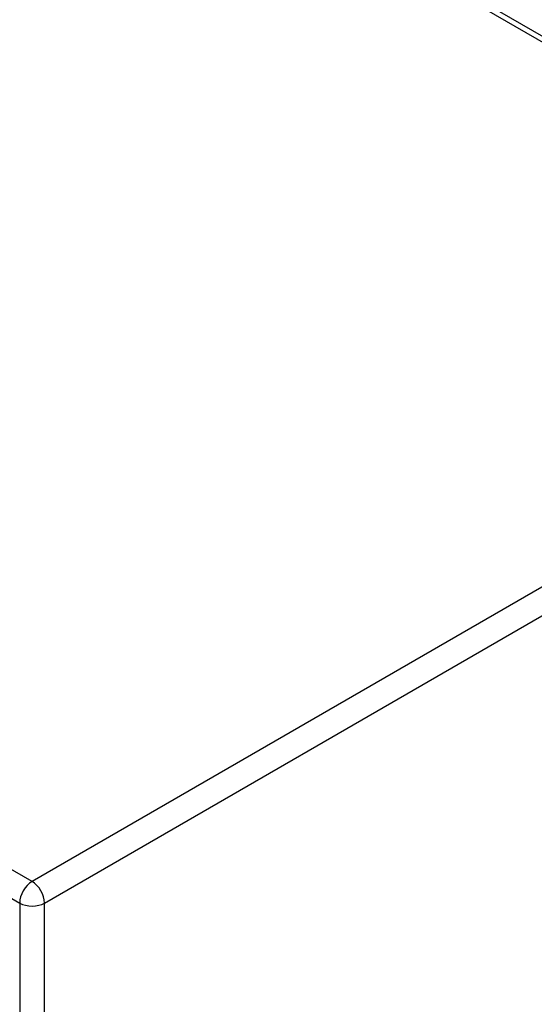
# Model space of a CAD drawing. Header units: inches. Extents: x 173.1 to 204.9, y 64.7 to 98.7.
# Tile 27 of 30: x 199.1 to 202, y 79.2 to 84.7. Entities that reach past the tile are written whole.
import ezdxf

# ---------------------------------------------------------------- set-up
doc = ezdxf.new("R2010")
doc.units = ezdxf.units.IN
doc.header["$MEASUREMENT"] = 0
doc.layers.add('Visible Edges(ANSI)', color=7, linetype='Continuous', lineweight=25)
doc.layers.add('Visible Tangent Edges(ANSI)', color=7, linetype='Continuous', lineweight=25)

msp = doc.modelspace()

# ---------------------------------------------------------------- linework, layer by layer
at = {"layer": 'Visible Edges(ANSI)'}
msp.add_line((180.3516, 97.1714), (203.7926, 83.6377), dxfattribs=at)
at = {"layer": 'Visible Tangent Edges(ANSI)'}
for p, q in [((203.7926, 83.6043), (180.3226, 97.1546)), ((199.2193, 79.8743), (173.9035, 94.4904)), ((173.8335, 94.3692), (199.1493, 79.753)), ((204.7362, 83.0594), (199.2193, 79.8743)), ((199.2893, 79.753), (204.8062, 82.9382)), ((199.1493, 79.753), (199.1493, 65.2178)), ((199.2893, 79.1202), (199.2893, 79.753))]:
    msp.add_line(p, q, dxfattribs=at)
for major_axis, start_param, end_param in [((0.0495, 0.0857), 0.785398, 2.356194), ((-0.0495, 0.0857), 3.926991, 5.497787), ((-0.099, 0), 0.785398, 2.356194)]:
    msp.add_ellipse((199.2193, 79.7935), major_axis=major_axis, ratio=0.57735, start_param=start_param, end_param=end_param, dxfattribs=at)

doc.saveas('drawing.dxf')
